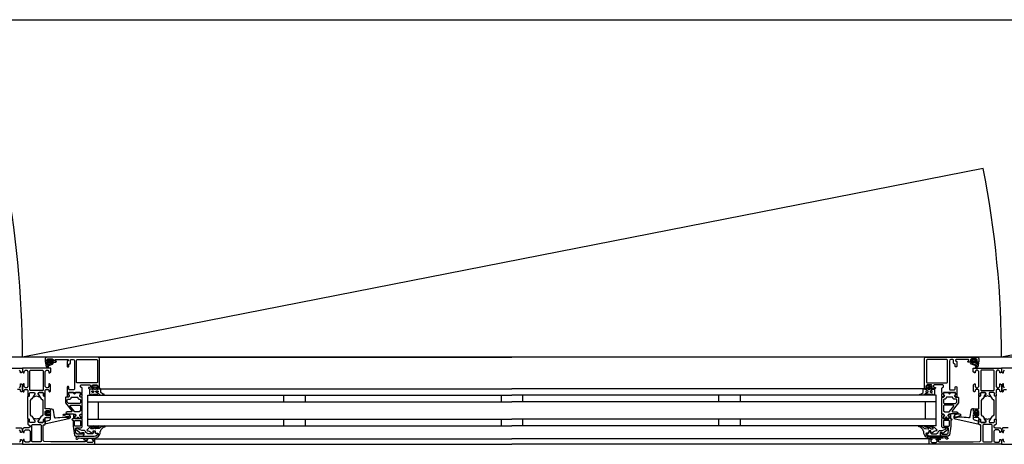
# Model space of a CAD drawing. Header units: millimetres. Extents: x -532 to 413144, y -532 to 654275.
# Tile 93 of 210: x 26998 to 27903, y 12470 to 12860. Entities that reach past the tile are written whole.
import ezdxf

# ---------------------------------------------------------------- set-up
doc = ezdxf.new("R2010")
doc.units = ezdxf.units.MM
doc.header["$LTSCALE"] = 100
for name, color, linetype in [('A-0310-KOZIJN-BU', 7, 'Continuous'), ('A-0410-AFWERKING-GEVEL', 7, 'Continuous'), ('BL313---_BUDEUR', 1, 'Continuous')]:
    doc.layers.add(name, color=color, linetype=linetype)

msp = doc.modelspace()

# ---------------------------------------------------------------- linework, layer by layer
at = {"layer": 'A-0310-KOZIJN-BU'}
for p, q in [((27240, 12515), (27240, 12509)), ((27260, 12515), (27260, 12509)), ((27440, 12515), (27440, 12509)), ((27460, 12509), (27460, 12515)), ((27640, 12509), (27640, 12515)), ((27660, 12509), (27660, 12515)), ((27240, 12493), (27240, 12487)), ((27260, 12493), (27260, 12487)), ((27440, 12493), (27440, 12487)), ((27460, 12487), (27460, 12493)), ((27640, 12487), (27640, 12493)), ((27660, 12487), (27660, 12493))]:
    msp.add_line(p, q, dxfattribs=at)
at = {"layer": 'A-0310-KOZIJN-BU', "ltscale": 10}
for points in [[(27071, 12521.5), (27071, 12548.5), (27070.5, 12549.6875), (27069.5, 12550), (27022.5, 12550), (27021.25, 12549.4375), (27021, 12548.5), (27021, 12545.5), (27023, 12545.5), (27023.5, 12546), (27023.5, 12546.5), (27022.5, 12546.5), (27022.5, 12547.5), (27023.5, 12548.5), (27027.5, 12548.5), (27028.5, 12547.5), (27028.5, 12546.5), (27027.5, 12546.5), (27027.5, 12546), (27028, 12545.5), (27030.75, 12545.5), (27031.125, 12545.65625), (27031.25, 12546), (27031.125, 12546.34375), (27030.75, 12546.5), (27030.5, 12546.5), (27030.125, 12546.65625), (27030, 12547), (27030, 12547.5), (27030.5, 12548), (27041.75, 12548), (27042.25, 12547.5), (27042.25, 12547), (27041, 12546), (27041, 12541.5), (27041.5, 12541), (27042.25, 12541), (27042.75, 12541.5), (27042.75, 12543.5), (27043.25, 12544), (27043.75, 12544), (27044.25, 12544.5), (27044.25, 12547.5), (27044.75, 12548), (27046.5, 12548), (27047.5, 12547.4375), (27048, 12546.5), (27048, 12520.5), (27047.5, 12520), (27043.25, 12520), (27042.75, 12520.5), (27042.75, 12522.5), (27042.25, 12523), (27041.5, 12523), (27041, 12522.5), (27041, 12517.5), (27041, 12517.3125), (27041, 12516.6875), (27041, 12516.5), (27041, 12514.03125), (27041, 12513.6875), (27041.25, 12513.6875), (27042.5, 12513.875), (27043, 12514), (27043.25, 12514.5), (27043, 12514.9375), (27042.25, 12515.375), (27042.25, 12515.71875), (27042.25, 12517.3125), (27042.5, 12517.5), (27053.25, 12517.5), (27053.5, 12517.3125), (27053.5, 12515.71875), (27053.5, 12515.375), (27052.75, 12515.03125), (27052.5, 12514.5), (27052.75, 12514), (27053.25, 12513.875), (27054.5, 12513.6875), (27054.75, 12513.78125), (27055, 12514.03125), (27055, 12516.5), (27054.75, 12516.6875), (27054.75, 12517.3125), (27055, 12517.5), (27055, 12521.6875), (27054.5, 12522.1875), (27054, 12522.1875), (27053.5, 12522.6875), (27053.5, 12524), (27054, 12524.5), (27062, 12524.5), (27062.5, 12524), (27062.5, 12522.6875), (27062, 12522.1875), (27060.75, 12522.1875), (27060.75, 12521.5), (27061.25, 12521), (27064, 12521), (27064.5, 12521.5), (27064.5, 12522), (27063.75, 12522), (27063.75, 12523.5), (27064.5, 12524.5), (27068.5, 12524.5), (27069.5, 12523.5), (27069.5, 12522), (27068.5, 12522), (27068.5, 12521.5), (27069, 12521), (27070.5, 12521), (27071, 12521.5)], [(27024, 12544.59375), (27024, 12545.125), (27024.125, 12545.1875), (27026.75, 12545.1875), (27026.875, 12545.125), (27026.875, 12544.375), (27026.75, 12544.1875), (27022.5, 12542.59375), (27022.375, 12542.625), (27022.375, 12542.6875), (27022.125, 12543.875), (27022.25, 12544.09375), (27023.5, 12544.09375), (27024, 12544.59375)], [(27024.25, 12546.3125), (27024.25, 12547.09375), (27024.375, 12547.3125), (27026.625, 12547.3125), (27026.875, 12547.125), (27026.875, 12546.3125), (27026.5, 12545.90625), (27024.625, 12545.90625), (27024.25, 12546.3125)], [(27069.5, 12550), (27450, 12550)], [(27830.5, 12550), (27450, 12550)], [(27829, 12521.5), (27829, 12548.5), (27829.5, 12549.6875), (27830.5, 12550), (27877.5, 12550), (27878.75, 12549.4375), (27879, 12548.5), (27879, 12545.5), (27877, 12545.5), (27876.5, 12546), (27876.5, 12546.5), (27877.5, 12546.5), (27877.5, 12547.5), (27876.5, 12548.5), (27872.5, 12548.5), (27871.5, 12547.5), (27871.5, 12546.5), (27872.5, 12546.5), (27872.5, 12546), (27872, 12545.5), (27869.25, 12545.5), (27868.875, 12545.65625), (27868.75, 12546), (27868.875, 12546.34375), (27869.25, 12546.5), (27869.5, 12546.5), (27869.875, 12546.65625), (27870, 12547), (27870, 12547.5), (27869.5, 12548), (27858.25, 12548), (27857.75, 12547.5), (27857.75, 12547), (27859, 12546), (27859, 12541.5), (27858.5, 12541), (27857.75, 12541), (27857.25, 12541.5), (27857.25, 12543.5), (27856.75, 12544), (27856.25, 12544), (27855.75, 12544.5), (27855.75, 12547.5), (27855.25, 12548), (27853.5, 12548), (27852.5, 12547.4375), (27852, 12546.5), (27852, 12520.5), (27852.5, 12520), (27856.75, 12520), (27857.25, 12520.5), (27857.25, 12522.5), (27857.75, 12523), (27858.5, 12523), (27859, 12522.5), (27859, 12517.5), (27859, 12517.3125), (27859, 12516.6875), (27859, 12516.5), (27859, 12514.03125), (27859, 12513.6875), (27858.75, 12513.6875), (27857.5, 12513.875), (27857, 12514), (27856.75, 12514.5), (27857, 12514.9375), (27857.75, 12515.375), (27857.75, 12515.71875), (27857.75, 12517.3125), (27857.5, 12517.5), (27846.75, 12517.5), (27846.5, 12517.3125), (27846.5, 12515.71875), (27846.5, 12515.375), (27847.25, 12515.03125), (27847.5, 12514.5), (27847.25, 12514), (27846.75, 12513.875), (27845.5, 12513.6875), (27845.25, 12513.78125), (27845, 12514.03125), (27845, 12516.5), (27845.25, 12516.6875), (27845.25, 12517.3125), (27845, 12517.5), (27845, 12521.6875), (27845.5, 12522.1875), (27846, 12522.1875), (27846.5, 12522.6875), (27846.5, 12524), (27846, 12524.5), (27838, 12524.5), (27837.5, 12524), (27837.5, 12522.6875), (27838, 12522.1875), (27839.25, 12522.1875), (27839.25, 12521.5), (27838.75, 12521), (27836, 12521), (27835.5, 12521.5), (27835.5, 12522), (27836.25, 12522), (27836.25, 12523.5), (27835.5, 12524.5), (27831.5, 12524.5), (27830.5, 12523.5), (27830.5, 12522), (27831.5, 12522), (27831.5, 12521.5), (27831, 12521), (27829.5, 12521), (27829, 12521.5)], [(27875.75, 12546.3125), (27875.75, 12547.09375), (27875.625, 12547.3125), (27873.375, 12547.3125), (27873.125, 12547.125), (27873.125, 12546.3125), (27873.5, 12545.90625), (27875.375, 12545.90625), (27875.75, 12546.3125)], [(27876, 12544.59375), (27876, 12545.125), (27875.875, 12545.1875), (27873.25, 12545.1875), (27873.125, 12545.125), (27873.125, 12544.375), (27873.25, 12544.1875), (27877.5, 12542.59375), (27877.625, 12542.625), (27877.625, 12542.6875), (27877.875, 12543.875), (27877.75, 12544.09375), (27876.5, 12544.09375), (27876, 12544.59375)], [(26974, 12540), (27000, 12540), (27000, 12536.59375), (26998.90625, 12535.5), (26998.3125, 12535.5), (26998.3125, 12537), (26997.3125, 12538)], [(27926, 12540), (27900, 12540), (27900, 12536.59375), (27901.09375, 12535.5), (27901.6875, 12535.5), (27901.6875, 12537), (27902.6875, 12538)], [(26997.3125, 12522), (26998.3125, 12523), (26998.3125, 12525.5), (26998.8125, 12525.5), (26999.8125, 12524.5), (26999.8125, 12518.8125), (26999.3125, 12518.3125), (26998.8125, 12518.3125), (26998.3125, 12518.8125), (26998.3125, 12519.8125), (26997.8125, 12520.3125), (26995.5, 12520.3125)], [(27902.6875, 12522), (27901.6875, 12523), (27901.6875, 12525.5), (27901.1875, 12525.5), (27900.1875, 12524.5), (27900.1875, 12518.8125), (27900.6875, 12518.3125), (27901.1875, 12518.3125), (27901.6875, 12518.8125), (27901.6875, 12519.8125), (27902.1875, 12520.3125), (27904.5, 12520.3125)], [(27045.5, 12500.625), (27045.5, 12500.125), (27045, 12499.84375), (27041, 12499.84375), (27040, 12498.84375), (27041, 12497.84375), (27046.5, 12497.84375), (27047, 12497.5625), (27048.5, 12497.5625), (27049, 12497.0625), (27049, 12496.1875), (27048.25, 12495.4375), (27048.25, 12494.0625), (27048.75, 12493.5625), (27050, 12493.5625), (27050.25, 12493.625), (27050.25, 12493.84375), (27050.25, 12494.3125), (27050.5, 12494.75), (27051, 12494.90625), (27051.25, 12494.75), (27051.5, 12494.3125), (27051.5, 12493.8125), (27051.5, 12493.625), (27051.75, 12493.5625), (27053, 12493.5625), (27053.5, 12494.0625), (27053.5, 12495.4375), (27052.75, 12496.1875), (27052.75, 12497.0625), (27053.25, 12497.5625), (27054.5, 12497.5625), (27055, 12498.0625), (27055, 12512.9375), (27054.5, 12513.4375), (27053.25, 12513.4375), (27052.75, 12513.9375), (27052.75, 12514.8125), (27053.5, 12515.59375), (27053.5, 12516.9375), (27053, 12517.4375), (27048.75, 12517.4375), (27048.5, 12517.3125), (27048.5, 12517), (27048.5, 12516.6875), (27048.25, 12516.3125), (27048, 12516.09375), (27047.5, 12516.3125), (27047.25, 12516.6875), (27047.25, 12517), (27047.25, 12517.3125), (27047, 12517.4375), (27042.75, 12517.4375), (27042.25, 12516.9375), (27042.25, 12515.59375), (27043, 12514.8125), (27043, 12513.9375), (27042.5, 12513.4375), (27040, 12513.4375), (27039.5, 12512.9375), (27039.5, 12509.09375), (27039.75, 12508.09375), (27045.5, 12500.625)], [(27071.5, 12521), (27450, 12521)], [(27828.5, 12521), (27450, 12521)], [(27854.5, 12500.625), (27854.5, 12500.125), (27855, 12499.84375), (27859, 12499.84375), (27860, 12498.84375), (27859, 12497.84375), (27853.5, 12497.84375), (27853, 12497.5625), (27851.5, 12497.5625), (27851, 12497.0625), (27851, 12496.1875), (27851.75, 12495.4375), (27851.75, 12494.0625), (27851.25, 12493.5625), (27850, 12493.5625), (27849.75, 12493.625), (27849.75, 12493.84375), (27849.75, 12494.3125), (27849.5, 12494.75), (27849, 12494.90625), (27848.75, 12494.75), (27848.5, 12494.3125), (27848.5, 12493.8125), (27848.5, 12493.625), (27848.25, 12493.5625), (27847, 12493.5625), (27846.5, 12494.0625), (27846.5, 12495.4375), (27847.25, 12496.1875), (27847.25, 12497.0625), (27846.75, 12497.5625), (27845.5, 12497.5625), (27845, 12498.0625), (27845, 12512.9375), (27845.5, 12513.4375), (27846.75, 12513.4375), (27847.25, 12513.9375), (27847.25, 12514.8125), (27846.5, 12515.59375), (27846.5, 12516.9375), (27847, 12517.4375), (27851.25, 12517.4375), (27851.5, 12517.3125), (27851.5, 12517), (27851.5, 12516.6875), (27851.75, 12516.3125), (27852, 12516.09375), (27852.5, 12516.3125), (27852.75, 12516.6875), (27852.75, 12517), (27852.75, 12517.3125), (27853, 12517.4375), (27857.25, 12517.4375), (27857.75, 12516.9375), (27857.75, 12515.59375), (27857, 12514.8125), (27857, 12513.9375), (27857.5, 12513.4375), (27860, 12513.4375), (27860.5, 12512.9375), (27860.5, 12509.09375), (27860.25, 12508.09375), (27854.5, 12500.625)], [(27060, 12515), (27450, 12515)], [(27060, 12487), (27060, 12515)], [(27060, 12509), (27450, 12509)], [(27070, 12493), (27070, 12509)], [(27840, 12515), (27450, 12515)], [(27840, 12509), (27450, 12509)], [(27830, 12493), (27830, 12509)], [(27840, 12487), (27840, 12515)], [(27030.5, 12494.3125), (27032.5, 12494.53125), (27034.5, 12494.6875), (27036.5, 12494.78125), (27038.5, 12494.8125), (27040.5, 12494.75), (27042.5, 12494.625), (27042.75, 12494.71875), (27043, 12495.03125), (27042.75, 12495.34375), (27040.75, 12495.28125), (27037.5, 12496.6875), (27037.25, 12497.03125), (27037.75, 12497.375), (27038, 12497.59375), (27039.5, 12497.71875), (27043, 12496.9375), (27044, 12495.4375), (27044, 12494.34375), (27042.75, 12493.3125), (27021.875, 12488.6875), (27021.375, 12488.78125), (27021.25, 12489.15625), (27021.25, 12490.6875), (27021.625, 12491.1875), (27025, 12492.09375), (27025.75, 12493.0625), (27025.75, 12496.3125), (27026.25, 12496.8125), (27025.75, 12497.3125), (27023.875, 12497.3125), (27023.875, 12496.59375), (27023.75, 12496.34375), (27023.375, 12496.34375), (27021.625, 12497.9375), (27021.25, 12498.6875), (27021.625, 12499.46875), (27023.375, 12501.0625), (27023.75, 12501.0625), (27023.875, 12500.8125), (27023.875, 12500.09375), (27025.75, 12500.09375), (27026.25, 12500.59375), (27025.75, 12501.09375), (27025.75, 12502.6875), (27026.625, 12502.6875), (27027.625, 12502.34375), (27028.125, 12501.46875), (27029.25, 12495.09375), (27029.75, 12494.4375), (27030.5, 12494.3125)], [(27025.625, 12498.09375), (27026.25, 12498.6875), (27025.625, 12499.3125), (27022.875, 12499.3125), (27022.25, 12498.6875), (27022.875, 12498.09375), (27025.625, 12498.09375)], [(27052.75, 12505.84375), (27053.25, 12505.34375), (27053.25, 12500.84375), (27052.25, 12499.84375), (27048.25, 12499.84375), (27047.75, 12500.03125), (27044, 12505.03125), (27044, 12505.5625), (27044.5, 12505.84375), (27052.75, 12505.84375)], [(27847.25, 12505.84375), (27846.75, 12505.34375), (27846.75, 12500.84375), (27847.75, 12499.84375), (27851.75, 12499.84375), (27852.25, 12500.03125), (27856, 12505.03125), (27856, 12505.5625), (27855.5, 12505.84375), (27847.25, 12505.84375)], [(27869.5, 12494.3125), (27867.5, 12494.53125), (27865.5, 12494.6875), (27863.5, 12494.78125), (27861.5, 12494.8125), (27859.5, 12494.75), (27857.5, 12494.625), (27857.25, 12494.71875), (27857, 12495.03125), (27857.25, 12495.34375), (27859.25, 12495.28125), (27862.5, 12496.6875), (27862.75, 12497.03125), (27862.25, 12497.375), (27862, 12497.59375), (27860.5, 12497.71875), (27857, 12496.9375), (27856, 12495.4375), (27856, 12494.34375), (27857.25, 12493.3125), (27878.125, 12488.6875), (27878.625, 12488.78125), (27878.75, 12489.15625), (27878.75, 12490.6875), (27878.375, 12491.1875), (27875, 12492.09375), (27874.25, 12493.0625), (27874.25, 12496.3125), (27873.75, 12496.8125), (27874.25, 12497.3125), (27876.125, 12497.3125), (27876.125, 12496.59375), (27876.25, 12496.34375), (27876.625, 12496.34375), (27878.375, 12497.9375), (27878.75, 12498.6875), (27878.375, 12499.46875), (27876.625, 12501.0625), (27876.25, 12501.0625), (27876.125, 12500.8125), (27876.125, 12500.09375), (27874.25, 12500.09375), (27873.75, 12500.59375), (27874.25, 12501.09375), (27874.25, 12502.6875), (27873.375, 12502.6875), (27872.375, 12502.34375), (27871.875, 12501.46875), (27870.75, 12495.09375), (27870.25, 12494.4375), (27869.5, 12494.3125)], [(27874.375, 12498.09375), (27873.75, 12498.6875), (27874.375, 12499.3125), (27877.125, 12499.3125), (27877.75, 12498.6875), (27877.125, 12498.09375), (27874.375, 12498.09375)], [(27056, 12477.5), (27056, 12480.3125), (27055, 12480.3125), (27055, 12479.3125), (27050.25, 12479.3125), (27049.25, 12480.125), (27048.75, 12483.34375), (27048.75, 12484.59375), (27049.25, 12485.09375), (27054, 12485.09375), (27055, 12486.09375), (27055, 12493.5), (27054.75, 12493.6875), (27054.75, 12494.3125), (27055, 12494.5), (27055, 12496.96875), (27054.75, 12497.21875), (27054.5, 12497.3125), (27053.25, 12497.125), (27052.75, 12497), (27052.5, 12496.5), (27052.75, 12495.96875), (27053.5, 12495.625), (27053.5, 12495.28125), (27053.5, 12493.6875), (27053.25, 12493.5), (27048.5, 12493.5), (27048.25, 12493.59375), (27048.25, 12493.6875), (27048.25, 12495.28125), (27048.25, 12495.625), (27049, 12496.09375), (27049.25, 12496.5), (27049, 12496.90625), (27048.5, 12497.125), (27047.25, 12497.3125), (27047, 12497.21875), (27047, 12496.96875), (27047, 12494.5), (27047, 12494.3125), (27047, 12493.6875), (27047, 12493.5), (27046, 12493.5), (27045.5, 12492.90625), (27046, 12492.3125), (27046.5, 12492.3125), (27046.5, 12486.59375), (27048, 12478.34375), (27049, 12477.5), (27056, 12477.5)], [(27060, 12493), (27450, 12493)], [(27840, 12493), (27450, 12493)], [(27844, 12477.5), (27844, 12480.3125), (27845, 12480.3125), (27845, 12479.3125), (27849.75, 12479.3125), (27850.75, 12480.125), (27851.25, 12483.34375), (27851.25, 12484.59375), (27850.75, 12485.09375), (27846, 12485.09375), (27845, 12486.09375), (27845, 12493.5), (27845.25, 12493.6875), (27845.25, 12494.3125), (27845, 12494.5), (27845, 12496.96875), (27845.25, 12497.21875), (27845.5, 12497.3125), (27846.75, 12497.125), (27847.25, 12497), (27847.5, 12496.5), (27847.25, 12495.96875), (27846.5, 12495.625), (27846.5, 12495.28125), (27846.5, 12493.6875), (27846.75, 12493.5), (27851.5, 12493.5), (27851.75, 12493.59375), (27851.75, 12493.6875), (27851.75, 12495.28125), (27851.75, 12495.625), (27851, 12496.09375), (27850.75, 12496.5), (27851, 12496.90625), (27851.5, 12497.125), (27852.75, 12497.3125), (27853, 12497.21875), (27853, 12496.96875), (27853, 12494.5), (27853, 12494.3125), (27853, 12493.6875), (27853, 12493.5), (27854, 12493.5), (27854.5, 12492.90625), (27854, 12492.3125), (27853.5, 12492.3125), (27853.5, 12486.59375), (27852, 12478.34375), (27851, 12477.5), (27844, 12477.5)], [(26994, 12485), (26998.8125, 12485), (26999.8125, 12484), (26999.8125, 12481.6875), (26998.8125, 12480.6875), (26998.3125, 12480.6875), (26998.3125, 12482.1875), (26997.3125, 12483.1875)], [(27017.125, 12472.6875), (27016.625, 12472.1875), (27009.25, 12472.1875), (27008.75, 12472.6875), (27008.75, 12487.6875), (27009.25, 12488.1875), (27016.625, 12488.1875), (27017.125, 12487.6875), (27017.125, 12472.6875)], [(27060, 12487), (27450, 12487)], [(27840, 12487), (27450, 12487)], [(27882.875, 12472.6875), (27883.375, 12472.1875), (27890.75, 12472.1875), (27891.25, 12472.6875), (27891.25, 12487.6875), (27890.75, 12488.1875), (27883.375, 12488.1875), (27882.875, 12487.6875), (27882.875, 12472.6875)], [(27906, 12485), (27901.1875, 12485), (27900.1875, 12484), (27900.1875, 12481.6875), (27901.1875, 12480.6875), (27901.6875, 12480.6875), (27901.6875, 12482.1875), (27902.6875, 12483.1875)], [(26997.3125, 12472), (26998.3125, 12473), (26998.3125, 12474.5), (26998.90625, 12474.5), (27000, 12473.40625), (27000, 12470), (26934, 12470)], [(27066, 12475), (27450, 12475)], [(27834, 12475), (27450, 12475)], [(27902.6875, 12472), (27901.6875, 12473), (27901.6875, 12474.5), (27901.09375, 12474.5), (27900, 12473.40625), (27900, 12470), (27966, 12470)], [(27066, 12470), (27450, 12470)], [(27834, 12470), (27450, 12470)]]:
    msp.add_lwpolyline(points, dxfattribs=at)
for points in [[(27023.625, 12546.625), (27023.75, 12546.46875), (27023.75, 12545.34375), (27023.625, 12545.1875), (27021.75, 12545.1875), (27021.375, 12544.96875), (27021.25, 12544.5), (27021.75, 12541.28125), (27023.25, 12540.1875), (27024.125, 12540.46875), (27024.25, 12540.78125), (27024.125, 12541.09375), (27023.875, 12541.1875), (27023.25, 12541), (27022.75, 12541.21875), (27022.5, 12541.6875), (27022.625, 12541.75), (27022.625, 12541.84375), (27027.75, 12543.5625), (27028.5, 12544.9375), (27028.125, 12545.1875), (27027.25, 12545.1875), (27027.125, 12545.34375), (27027.125, 12546.4375), (27027.25, 12546.625), (27028.125, 12546.78125), (27028.25, 12546.875), (27028.125, 12547.09375), (27027.375, 12547.8125), (27026.75, 12548.09375), (27024.25, 12548.09375), (27023.625, 12547.875), (27022.75, 12547.1875), (27022.625, 12547), (27022.75, 12546.84375)], [(27050.25, 12526.3125), (27049.75, 12526.8125), (27049.75, 12547.3125), (27050.25, 12547.8125), (27068.5, 12547.8125), (27069, 12547.3125), (27069, 12526.8125), (27068.5, 12526.3125)], [(27849.75, 12526.3125), (27850.25, 12526.8125), (27850.25, 12547.3125), (27849.75, 12547.8125), (27831.5, 12547.8125), (27831, 12547.3125), (27831, 12526.8125), (27831.5, 12526.3125)], [(27876.375, 12546.625), (27876.25, 12546.46875), (27876.25, 12545.34375), (27876.375, 12545.1875), (27878.25, 12545.1875), (27878.625, 12544.96875), (27878.75, 12544.5), (27878.25, 12541.28125), (27876.75, 12540.1875), (27875.875, 12540.46875), (27875.75, 12540.78125), (27875.875, 12541.09375), (27876.125, 12541.1875), (27876.75, 12541), (27877.25, 12541.21875), (27877.5, 12541.6875), (27877.375, 12541.75), (27877.375, 12541.84375), (27872.25, 12543.5625), (27871.5, 12544.9375), (27871.875, 12545.1875), (27872.75, 12545.1875), (27872.875, 12545.34375), (27872.875, 12546.4375), (27872.75, 12546.625), (27871.875, 12546.78125), (27871.75, 12546.875), (27871.875, 12547.09375), (27872.625, 12547.8125), (27873.25, 12548.09375), (27875.75, 12548.09375), (27876.375, 12547.875), (27877.25, 12547.1875), (27877.375, 12547), (27877.25, 12546.84375)], [(27021, 12517.5), (27021, 12519.8125), (27021.5, 12520.3125), (27023.75, 12520.3125), (27024.25, 12519.8125), (27024.25, 12518.8125), (27024.75, 12518.3125), (27025.25, 12518.3125), (27025.75, 12518.8125), (27025.75, 12524.5), (27024.75, 12525.5), (27024.25, 12525.5), (27024.25, 12523), (27023.25, 12522), (27022, 12522), (27021, 12523), (27021, 12530), (27021, 12531), (27021, 12537), (27022, 12538), (27023.25, 12538), (27024.25, 12537), (27024.25, 12535.5), (27024.875, 12535.5), (27026, 12536.59375), (27026, 12540), (27000, 12540), (27000, 12536.59375), (27001.09375, 12535.5), (27001.6875, 12535.5), (27001.6875, 12537), (27002.6875, 12538), (27004, 12538), (27005, 12537), (27005, 12531), (27005, 12530), (27005, 12523), (27004, 12522), (27002.6875, 12522), (27001.6875, 12523), (27001.6875, 12525.5), (27001.1875, 12525.5), (27000.1875, 12524.5), (27000.1875, 12518.8125), (27000.6875, 12518.3125), (27001.1875, 12518.3125), (27001.6875, 12518.8125), (27001.6875, 12519.8125), (27002.1875, 12520.3125), (27004.5, 12520.3125), (27005, 12519.8125), (27005, 12517.5), (27005.1875, 12516.78125), (27005, 12516.5), (27005, 12514.59375), (27005.28125, 12514.3125), (27006.28125, 12514.3125), (27006.59375, 12514.59375), (27006.59375, 12517), (27007.09375, 12517.5), (27011, 12517.5), (27011.5, 12517), (27011.5, 12516.3125), (27010.0625, 12513.90625), (27010.0625, 12513.84375), (27010.0625, 12513.78125), (27010.1875, 12513.6875), (27011.375, 12513.9375), (27013, 12514.40625), (27014.5625, 12513.9375), (27015.6875, 12513.71875), (27015.875, 12513.90625), (27014.5, 12516.3125), (27014.5, 12517), (27015, 12517.5), (27018.875, 12517.5), (27019.375, 12517), (27019.375, 12514.59375), (27019.625, 12514.3125), (27020.625, 12514.3125), (27021, 12514.59375), (27021, 12516.5), (27020.75, 12517.21875)], [(27018.625, 12519.3125), (27007.28125, 12519.3125), (27006.78125, 12519.8125), (27006.78125, 12537.5), (27007.28125, 12538), (27018.625, 12538), (27019.125, 12537.5), (27019.125, 12519.8125)], [(27879, 12517.5), (27879, 12519.8125), (27878.5, 12520.3125), (27876.25, 12520.3125), (27875.75, 12519.8125), (27875.75, 12518.8125), (27875.25, 12518.3125), (27874.75, 12518.3125), (27874.25, 12518.8125), (27874.25, 12524.5), (27875.25, 12525.5), (27875.75, 12525.5), (27875.75, 12523), (27876.75, 12522), (27878, 12522), (27879, 12523), (27879, 12530), (27879, 12531), (27879, 12537), (27878, 12538), (27876.75, 12538), (27875.75, 12537), (27875.75, 12535.5), (27875.125, 12535.5), (27874, 12536.59375), (27874, 12540), (27900, 12540), (27900, 12536.59375), (27898.90625, 12535.5), (27898.3125, 12535.5), (27898.3125, 12537), (27897.3125, 12538), (27896, 12538), (27895, 12537), (27895, 12531), (27895, 12530), (27895, 12523), (27896, 12522), (27897.3125, 12522), (27898.3125, 12523), (27898.3125, 12525.5), (27898.8125, 12525.5), (27899.8125, 12524.5), (27899.8125, 12518.8125), (27899.3125, 12518.3125), (27898.8125, 12518.3125), (27898.3125, 12518.8125), (27898.3125, 12519.8125), (27897.8125, 12520.3125), (27895.5, 12520.3125), (27895, 12519.8125), (27895, 12517.5), (27894.8125, 12516.78125), (27895, 12516.5), (27895, 12514.59375), (27894.71875, 12514.3125), (27893.71875, 12514.3125), (27893.40625, 12514.59375), (27893.40625, 12517), (27892.90625, 12517.5), (27889, 12517.5), (27888.5, 12517), (27888.5, 12516.3125), (27889.9375, 12513.90625), (27889.9375, 12513.84375), (27889.9375, 12513.78125), (27889.8125, 12513.6875), (27888.625, 12513.9375), (27887, 12514.40625), (27885.4375, 12513.9375), (27884.3125, 12513.71875), (27884.125, 12513.90625), (27885.5, 12516.3125), (27885.5, 12517), (27885, 12517.5), (27881.125, 12517.5), (27880.625, 12517), (27880.625, 12514.59375), (27880.375, 12514.3125), (27879.375, 12514.3125), (27879, 12514.59375), (27879, 12516.5), (27879.25, 12517.21875)], [(27881.375, 12519.3125), (27892.71875, 12519.3125), (27893.21875, 12519.8125), (27893.21875, 12537.5), (27892.71875, 12538), (27881.375, 12538), (27880.875, 12537.5), (27880.875, 12519.8125)], [(27006.28125, 12514.3125), (27006.59375, 12514.59375), (27006.59375, 12517), (27007.09375, 12517.5), (27010.625, 12517.5), (27011.4375, 12516.78125), (27011.3125, 12515.96875), (27009.375, 12512.5625), (27008.625, 12511.78125), (27007.6875, 12511.25), (27007.1875, 12510.375), (27007.1875, 12497.125), (27007.6875, 12496.25), (27008.625, 12495.71875), (27009.375, 12494.9375), (27011.3125, 12491.53125), (27011.3125, 12490.4375), (27010.625, 12490), (27007.09375, 12490), (27006.59375, 12490.5), (27006.59375, 12492.90625), (27006.28125, 12493.1875), (27005.5, 12493.1875), (27005, 12493.6875), (27005, 12513.8125), (27005.5, 12514.3125)], [(27019.625, 12514.3125), (27019.375, 12514.59375), (27019.375, 12517), (27018.875, 12517.5), (27015.3125, 12517.5), (27014.5, 12516.78125), (27014.625, 12515.96875), (27016.5, 12512.5625), (27017.25, 12511.78125), (27018.25, 12511.25), (27018.75, 12510.375), (27018.75, 12497.125), (27018.25, 12496.25), (27017.25, 12495.71875), (27016.5, 12494.9375), (27014.625, 12491.53125), (27014.625, 12490.4375), (27015.3125, 12490), (27018.875, 12490), (27019.375, 12490.5), (27019.375, 12492.90625), (27019.625, 12493.1875), (27020.5, 12493.1875), (27021, 12493.6875), (27021, 12494.6875), (27025.25, 12494.6875), (27025.75, 12495.1875), (27025.75, 12496.03125), (27025, 12497), (27024.25, 12497.1875), (27024.25, 12496.1875), (27022, 12496.1875), (27021, 12497.1875), (27021, 12500.1875), (27022, 12501.1875), (27024.25, 12501.1875), (27024.25, 12500.1875), (27025, 12500.40625), (27025.75, 12501.375), (27025.75, 12502.1875), (27025.25, 12502.6875), (27021, 12502.6875), (27021, 12513.8125), (27020.5, 12514.3125)], [(27048, 12517.3125), (27048.25, 12517.1875), (27048.5, 12516.65625), (27048.25, 12516.28125), (27047.75, 12516.125), (27047.5, 12516.28125), (27047.25, 12516.65625), (27047.5, 12517.1875)], [(27072, 12520.1875), (27071.5, 12521.1875), (27071, 12521.59375), (27071, 12520.6875), (27069.5, 12520.6875), (27069, 12520.21875), (27068.5, 12520.21875), (27068.5, 12520.6875), (27068.5, 12522), (27068.5, 12522.3125), (27068.5, 12522.3125), (27069, 12522.53125), (27069, 12522.8125), (27068, 12523.84375), (27067.5, 12524), (27066, 12524), (27065.5, 12523.84375), (27064.5, 12522.8125), (27064.5, 12522.625), (27064.5, 12522.375), (27065, 12522.21875), (27065, 12522), (27065, 12520.6875), (27065, 12520.21875), (27064.5, 12520.21875), (27064, 12520.6875), (27062.25, 12520.6875), (27061.75, 12520.40625), (27061.75, 12516.40625), (27062.5, 12515.40625), (27062.75, 12515.1875), (27063.25, 12515.40625), (27063.5, 12516.1875), (27063.75, 12516.40625), (27064, 12516.1875), (27064.5, 12515.40625), (27064.5, 12515.1875), (27065, 12515.40625), (27065.5, 12516.1875), (27065.5, 12516.40625), (27066, 12516.1875), (27066.5, 12515.40625), (27066.5, 12515.1875), (27067, 12515.40625), (27067.5, 12516.1875), (27067.5, 12516.40625), (27068, 12516.1875), (27068.5, 12515.40625), (27068.5, 12515.1875), (27069, 12515.46875), (27069, 12516.3125), (27069.5, 12516.8125), (27071, 12515.6875), (27072, 12515.1875), (27075, 12515.1875), (27075, 12515.625), (27075, 12515.84375), (27075, 12516.0625), (27074, 12516.15625), (27073.5, 12516.28125), (27072, 12517.65625)], [(27064, 12519.1875), (27065, 12519.1875), (27065.5, 12518.6875), (27065.5, 12518.09375), (27065, 12517.59375), (27064, 12517.59375), (27063.75, 12518.09375), (27063.75, 12518.6875)], [(27066.5, 12520.1875), (27066, 12520.6875), (27066, 12522.3125), (27066.5, 12522.8125), (27067, 12522.8125), (27067.5, 12522.3125), (27067.5, 12520.6875), (27067, 12520.1875)], [(27068, 12519.1875), (27069, 12519.1875), (27069.5, 12518.6875), (27069.5, 12518.09375), (27069, 12517.59375), (27068, 12517.59375), (27067.5, 12518.09375), (27067.5, 12518.6875)], [(27828, 12520.1875), (27828.5, 12521.1875), (27829, 12521.59375), (27829, 12520.6875), (27830.5, 12520.6875), (27831, 12520.21875), (27831.5, 12520.21875), (27831.5, 12520.6875), (27831.5, 12522), (27831.5, 12522.3125), (27831.5, 12522.3125), (27831, 12522.53125), (27831, 12522.8125), (27832, 12523.84375), (27832.5, 12524), (27834, 12524), (27834.5, 12523.84375), (27835.5, 12522.8125), (27835.5, 12522.625), (27835.5, 12522.375), (27835, 12522.21875), (27835, 12522), (27835, 12520.6875), (27835, 12520.21875), (27835.5, 12520.21875), (27836, 12520.6875), (27837.75, 12520.6875), (27838.25, 12520.40625), (27838.25, 12516.40625), (27837.5, 12515.40625), (27837.25, 12515.1875), (27836.75, 12515.40625), (27836.5, 12516.1875), (27836.25, 12516.40625), (27836, 12516.1875), (27835.5, 12515.40625), (27835.5, 12515.1875), (27835, 12515.40625), (27834.5, 12516.1875), (27834.5, 12516.40625), (27834, 12516.1875), (27833.5, 12515.40625), (27833.5, 12515.1875), (27833, 12515.40625), (27832.5, 12516.1875), (27832.5, 12516.40625), (27832, 12516.1875), (27831.5, 12515.40625), (27831.5, 12515.1875), (27831, 12515.46875), (27831, 12516.3125), (27830.5, 12516.8125), (27829, 12515.6875), (27828, 12515.1875), (27825, 12515.1875), (27825, 12515.625), (27825, 12515.84375), (27825, 12516.0625), (27826, 12516.15625), (27826.5, 12516.28125), (27828, 12517.65625)], [(27832, 12519.1875), (27831, 12519.1875), (27830.5, 12518.6875), (27830.5, 12518.09375), (27831, 12517.59375), (27832, 12517.59375), (27832.5, 12518.09375), (27832.5, 12518.6875)], [(27833.5, 12520.1875), (27834, 12520.6875), (27834, 12522.3125), (27833.5, 12522.8125), (27833, 12522.8125), (27832.5, 12522.3125), (27832.5, 12520.6875), (27833, 12520.1875)], [(27836, 12519.1875), (27835, 12519.1875), (27834.5, 12518.6875), (27834.5, 12518.09375), (27835, 12517.59375), (27836, 12517.59375), (27836.25, 12518.09375), (27836.25, 12518.6875)], [(27852, 12517.3125), (27851.75, 12517.1875), (27851.5, 12516.65625), (27851.75, 12516.28125), (27852.25, 12516.125), (27852.5, 12516.28125), (27852.75, 12516.65625), (27852.5, 12517.1875)], [(27880.375, 12514.3125), (27880.625, 12514.59375), (27880.625, 12517), (27881.125, 12517.5), (27884.6875, 12517.5), (27885.5, 12516.78125), (27885.375, 12515.96875), (27883.5, 12512.5625), (27882.75, 12511.78125), (27881.75, 12511.25), (27881.25, 12510.375), (27881.25, 12497.125), (27881.75, 12496.25), (27882.75, 12495.71875), (27883.5, 12494.9375), (27885.375, 12491.53125), (27885.375, 12490.4375), (27884.6875, 12490), (27881.125, 12490), (27880.625, 12490.5), (27880.625, 12492.90625), (27880.375, 12493.1875), (27879.5, 12493.1875), (27879, 12493.6875), (27879, 12494.6875), (27874.75, 12494.6875), (27874.25, 12495.1875), (27874.25, 12496.03125), (27875, 12497), (27875.75, 12497.1875), (27875.75, 12496.1875), (27878, 12496.1875), (27879, 12497.1875), (27879, 12500.1875), (27878, 12501.1875), (27875.75, 12501.1875), (27875.75, 12500.1875), (27875, 12500.40625), (27874.25, 12501.375), (27874.25, 12502.1875), (27874.75, 12502.6875), (27879, 12502.6875), (27879, 12513.8125), (27879.5, 12514.3125)], [(27893.71875, 12514.3125), (27893.40625, 12514.59375), (27893.40625, 12517), (27892.90625, 12517.5), (27889.375, 12517.5), (27888.5625, 12516.78125), (27888.6875, 12515.96875), (27890.625, 12512.5625), (27891.375, 12511.78125), (27892.3125, 12511.25), (27892.8125, 12510.375), (27892.8125, 12497.125), (27892.3125, 12496.25), (27891.375, 12495.71875), (27890.625, 12494.9375), (27888.6875, 12491.53125), (27888.6875, 12490.4375), (27889.375, 12490), (27892.90625, 12490), (27893.40625, 12490.5), (27893.40625, 12492.90625), (27893.71875, 12493.1875), (27894.5, 12493.1875), (27895, 12493.6875), (27895, 12513.8125), (27894.5, 12514.3125)], [(27052.75, 12507.4375), (27042.5, 12507.4375), (27042, 12507.625), (27041, 12508.84375), (27041, 12509.125), (27041, 12510.9375), (27041.5, 12511.4375), (27043.75, 12511.4375), (27044.75, 12512.4375), (27044.75, 12512.9375), (27045.25, 12513.4375), (27050.5, 12513.4375), (27051, 12512.9375), (27051, 12512.4375), (27052, 12511.4375), (27052.75, 12511.4375), (27053.25, 12510.9375), (27053.25, 12507.9375)], [(27847.25, 12507.4375), (27857.5, 12507.4375), (27858, 12507.625), (27859, 12508.84375), (27859, 12509.125), (27859, 12510.9375), (27858.5, 12511.4375), (27856.25, 12511.4375), (27855.25, 12512.4375), (27855.25, 12512.9375), (27854.75, 12513.4375), (27849.5, 12513.4375), (27849, 12512.9375), (27849, 12512.4375), (27848, 12511.4375), (27847.25, 12511.4375), (27846.75, 12510.9375), (27846.75, 12507.9375)], [(27005, 12490), (27005, 12488.5), (27005.5, 12488), (27006, 12488), (27007, 12487), (27007, 12486), (27006, 12485), (27001.1875, 12485), (27000.1875, 12484), (27000.1875, 12481.6875), (27001.1875, 12480.6875), (27001.6875, 12480.6875), (27001.6875, 12482.1875), (27002.6875, 12483.1875), (27006, 12483.1875), (27007, 12482.1875), (27007, 12473), (27006, 12472), (27002.6875, 12472), (27001.6875, 12473), (27001.6875, 12474.5), (27001.09375, 12474.5), (27000, 12473.40625), (27000, 12470), (27066, 12470), (27066.5, 12470.5), (27066.5, 12474.5), (27066, 12475), (27064.5, 12475), (27064, 12474.5), (27064, 12474), (27065, 12474), (27065, 12472.5), (27064, 12471.5), (27060.25, 12471.5), (27059.25, 12472.5), (27059.25, 12474), (27060.25, 12474), (27060.25, 12474.5), (27059.75, 12475), (27056.75, 12475), (27056.25, 12474.5), (27056.75, 12474), (27057.25, 12474), (27058.25, 12473.5), (27058.25, 12472.6875), (27057.25, 12472.1875), (27026, 12472.1875), (27019.875, 12472.4375), (27019, 12473.4375), (27019, 12487.5), (27019.5, 12488), (27020.5, 12488), (27021, 12488.5), (27021, 12490), (27020.75, 12490.71875), (27021, 12491), (27021, 12492.90625), (27020.625, 12493.1875), (27019.625, 12493.1875), (27019.375, 12492.90625), (27019.375, 12490.5), (27018.875, 12490), (27015, 12490), (27014.5, 12490.5), (27014.5, 12491.1875), (27015.875, 12493.59375), (27015.875, 12493.6875), (27015.8125, 12493.78125), (27015.75, 12493.8125), (27013.875, 12493.28125), (27013, 12493.09375), (27012.0625, 12493.28125), (27010.25, 12493.78125), (27010.125, 12493.78125), (27010.0625, 12493.6875), (27010.0625, 12493.59375), (27011.5, 12491.1875), (27011.5, 12490.5), (27011, 12490), (27007.09375, 12490), (27006.59375, 12490.5), (27006.59375, 12492.90625), (27006.28125, 12493.1875), (27005.28125, 12493.1875), (27005, 12492.90625), (27005, 12491), (27005.1875, 12490.28125)], [(27048, 12487.09375), (27048, 12491.5), (27048.5, 12492), (27053, 12492), (27053.5, 12491.5), (27053.5, 12487.09375), (27053, 12486.59375), (27048.5, 12486.59375)], [(27051, 12494.90625), (27051.25, 12494.78125), (27051.5, 12494.25), (27051.25, 12493.875), (27050.75, 12493.71875), (27050.5, 12493.875), (27050.25, 12494.25), (27050.5, 12494.78125)], [(27895, 12490), (27895, 12488.5), (27894.5, 12488), (27894, 12488), (27893, 12487), (27893, 12486), (27894, 12485), (27898.8125, 12485), (27899.8125, 12484), (27899.8125, 12481.6875), (27898.8125, 12480.6875), (27898.3125, 12480.6875), (27898.3125, 12482.1875), (27897.3125, 12483.1875), (27894, 12483.1875), (27893, 12482.1875), (27893, 12473), (27894, 12472), (27897.3125, 12472), (27898.3125, 12473), (27898.3125, 12474.5), (27898.90625, 12474.5), (27900, 12473.40625), (27900, 12470), (27834, 12470), (27833.5, 12470.5), (27833.5, 12474.5), (27834, 12475), (27835.5, 12475), (27836, 12474.5), (27836, 12474), (27835, 12474), (27835, 12472.5), (27836, 12471.5), (27839.75, 12471.5), (27840.75, 12472.5), (27840.75, 12474), (27839.75, 12474), (27839.75, 12474.5), (27840.25, 12475), (27843.25, 12475), (27843.75, 12474.5), (27843.25, 12474), (27842.75, 12474), (27841.75, 12473.5), (27841.75, 12472.6875), (27842.75, 12472.1875), (27874, 12472.1875), (27880.125, 12472.4375), (27881, 12473.4375), (27881, 12487.5), (27880.5, 12488), (27879.5, 12488), (27879, 12488.5), (27879, 12490), (27879.25, 12490.71875), (27879, 12491), (27879, 12492.90625), (27879.375, 12493.1875), (27880.375, 12493.1875), (27880.625, 12492.90625), (27880.625, 12490.5), (27881.125, 12490), (27885, 12490), (27885.5, 12490.5), (27885.5, 12491.1875), (27884.125, 12493.59375), (27884.125, 12493.6875), (27884.1875, 12493.78125), (27884.25, 12493.8125), (27886.125, 12493.28125), (27887, 12493.09375), (27887.9375, 12493.28125), (27889.75, 12493.78125), (27889.875, 12493.78125), (27889.9375, 12493.6875), (27889.9375, 12493.59375), (27888.5, 12491.1875), (27888.5, 12490.5), (27889, 12490), (27892.90625, 12490), (27893.40625, 12490.5), (27893.40625, 12492.90625), (27893.71875, 12493.1875), (27894.71875, 12493.1875), (27895, 12492.90625), (27895, 12491), (27894.8125, 12490.28125)], [(27852, 12487.09375), (27852, 12491.5), (27851.5, 12492), (27847, 12492), (27846.5, 12491.5), (27846.5, 12487.09375), (27847, 12486.59375), (27851.5, 12486.59375)], [(27849, 12494.90625), (27848.75, 12494.78125), (27848.5, 12494.25), (27848.75, 12493.875), (27849.25, 12493.71875), (27849.5, 12493.875), (27849.75, 12494.25), (27849.5, 12494.78125)], [(27066, 12477.09375), (27054, 12477.09375), (27052.25, 12477.4375), (27051.5, 12477.375), (27049.5, 12476.0625), (27049.25, 12475.21875), (27050, 12474.6875), (27050.5, 12474.84375), (27052, 12475.8125), (27052.25, 12475.875), (27052.25, 12475.875), (27053.75, 12475.59375), (27066, 12475.59375), (27067.5, 12475.875), (27069, 12476.625), (27069.5, 12476.90625), (27070.5, 12478.1875), (27071.5, 12479.78125), (27071.5, 12481.125), (27071.5, 12481.8125), (27072, 12482.4375), (27072, 12483.09375), (27072.5, 12483.6875), (27073, 12484.21875), (27073.5, 12484.71875), (27074, 12485.1875), (27074.5, 12485.59375), (27075, 12485.9375), (27076, 12486.1875), (27076, 12486.6875), (27075.5, 12486.875), (27074.5, 12486.65625), (27073.5, 12486.375), (27073, 12486), (27072, 12485.59375), (27071.5, 12485.09375), (27070.5, 12484.53125), (27070, 12484.375), (27067.5, 12484.09375), (27067, 12484.28125), (27067, 12484.53125), (27067.5, 12484.96875), (27068.5, 12485.34375), (27069, 12485.625), (27069.5, 12485.875), (27070.5, 12486.3125), (27070.5, 12486.5), (27070, 12486.875), (27069.5, 12486.78125), (27068.5, 12486.59375), (27068, 12486.375), (27067.5, 12486.0625), (27066.5, 12485.6875), (27066, 12485.25), (27065.5, 12484.78125), (27065, 12484.21875), (27064.5, 12484.09375), (27063, 12484.09375), (27062.75, 12484.28125), (27062.75, 12484.5625), (27063.25, 12484.96875), (27063.75, 12485.3125), (27064, 12485.59375), (27064.5, 12485.8125), (27065.5, 12485.9375), (27065.5, 12486.5625), (27065, 12486.875), (27064, 12486.65625), (27063.5, 12486.40625), (27063, 12486.09375), (27062.25, 12485.71875), (27061.75, 12485.3125), (27061, 12484.84375), (27060.5, 12484.3125), (27060, 12483.75), (27059.25, 12482.9375), (27059.75, 12482.46875), (27060.5, 12482.21875), (27061.25, 12481.9375), (27062, 12481.625), (27062.75, 12481.21875), (27063.25, 12480.78125), (27064, 12480.3125), (27064.5, 12479.96875), (27064.5, 12480.03125), (27065, 12480.3125), (27065, 12481.96875), (27065, 12482.28125), (27067, 12482.28125), (27067, 12481.96875), (27067, 12480.46875), (27067.5, 12480.1875), (27069, 12480.1875), (27069.5, 12479.875), (27069.5, 12479.15625), (27069.5, 12478.875), (27068, 12477.6875), (27068, 12477.53125)], [(27057, 12482.6875), (27054.75, 12482.6875), (27051.5, 12484), (27051, 12484.71875), (27050.5, 12485), (27049.75, 12484.71875), (27049.5, 12484), (27049.75, 12483.28125), (27049.75, 12483.1875), (27054, 12479.8125), (27054.5, 12479.8125), (27054.5, 12480.6875), (27056.5, 12480.6875), (27056.5, 12478.59375), (27056.25, 12478.3125), (27056.25, 12477.5), (27066, 12477.5), (27067.5, 12477.90625), (27069, 12479.0625), (27069, 12479.625), (27068.5, 12480), (27067.5, 12480), (27067, 12480.5), (27067, 12481.5), (27066.5, 12482), (27065.5, 12482), (27065, 12481.5), (27065, 12480.1875), (27064.5, 12479.6875), (27060.25, 12479.6875), (27058.25, 12480.8125), (27058.25, 12481.53125)], [(27834, 12477.09375), (27846, 12477.09375), (27847.75, 12477.4375), (27848.5, 12477.375), (27850.5, 12476.0625), (27850.75, 12475.21875), (27850, 12474.6875), (27849.5, 12474.84375), (27848, 12475.8125), (27847.75, 12475.875), (27847.75, 12475.875), (27846.25, 12475.59375), (27834, 12475.59375), (27832.5, 12475.875), (27831, 12476.625), (27830.5, 12476.90625), (27829.5, 12478.1875), (27828.5, 12479.78125), (27828.5, 12481.125), (27828.5, 12481.8125), (27828, 12482.4375), (27828, 12483.09375), (27827.5, 12483.6875), (27827, 12484.21875), (27826.5, 12484.71875), (27826, 12485.1875), (27825.5, 12485.59375), (27825, 12485.9375), (27824, 12486.1875), (27824, 12486.6875), (27824.5, 12486.875), (27825.5, 12486.65625), (27826.5, 12486.375), (27827, 12486), (27828, 12485.59375), (27828.5, 12485.09375), (27829.5, 12484.53125), (27830, 12484.375), (27832.5, 12484.09375), (27833, 12484.28125), (27833, 12484.53125), (27832.5, 12484.96875), (27831.5, 12485.34375), (27831, 12485.625), (27830.5, 12485.875), (27829.5, 12486.3125), (27829.5, 12486.5), (27830, 12486.875), (27830.5, 12486.78125), (27831.5, 12486.59375), (27832, 12486.375), (27832.5, 12486.0625), (27833.5, 12485.6875), (27834, 12485.25), (27834.5, 12484.78125), (27835, 12484.21875), (27835.5, 12484.09375), (27837, 12484.09375), (27837.25, 12484.28125), (27837.25, 12484.5625), (27836.75, 12484.96875), (27836.25, 12485.3125), (27836, 12485.59375), (27835.5, 12485.8125), (27834.5, 12485.9375), (27834.5, 12486.5625), (27835, 12486.875), (27836, 12486.65625), (27836.5, 12486.40625), (27837, 12486.09375), (27837.75, 12485.71875), (27838.25, 12485.3125), (27839, 12484.84375), (27839.5, 12484.3125), (27840, 12483.75), (27840.75, 12482.9375), (27840.25, 12482.46875), (27839.5, 12482.21875), (27838.75, 12481.9375), (27838, 12481.625), (27837.25, 12481.21875), (27836.75, 12480.78125), (27836, 12480.3125), (27835.5, 12479.96875), (27835.5, 12480.03125), (27835, 12480.3125), (27835, 12481.96875), (27835, 12482.28125), (27833, 12482.28125), (27833, 12481.96875), (27833, 12480.46875), (27832.5, 12480.1875), (27831, 12480.1875), (27830.5, 12479.875), (27830.5, 12479.15625), (27830.5, 12478.875), (27832, 12477.6875), (27832, 12477.53125)], [(27843, 12482.6875), (27845.25, 12482.6875), (27848.5, 12484), (27849, 12484.71875), (27849.5, 12485), (27850.25, 12484.71875), (27850.5, 12484), (27850.25, 12483.28125), (27850.25, 12483.1875), (27846, 12479.8125), (27845.5, 12479.8125), (27845.5, 12480.6875), (27843.5, 12480.6875), (27843.5, 12478.59375), (27843.75, 12478.3125), (27843.75, 12477.5), (27834, 12477.5), (27832.5, 12477.90625), (27831, 12479.0625), (27831, 12479.625), (27831.5, 12480), (27832.5, 12480), (27833, 12480.5), (27833, 12481.5), (27833.5, 12482), (27834.5, 12482), (27835, 12481.5), (27835, 12480.1875), (27835.5, 12479.6875), (27839.75, 12479.6875), (27841.75, 12480.8125), (27841.75, 12481.53125)]]:
    msp.add_lwpolyline(points, close=True, dxfattribs=at)
at = {"layer": 'A-0410-AFWERKING-GEVEL', "ltscale": 10}
msp.add_lwpolyline([(36900, 12550), (20700, 12550), (20700, 12860), (36900, 12860)], close=True, dxfattribs=at)
at = {"layer": 'BL313---_BUDEUR', "ltscale": 10}
for points in [[(27000, 12550, 0.048485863), (26983.15625, 12723.3125), (26100, 12550)], [(27900, 12550, 0.048485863), (27883.15625, 12723.3125), (27000, 12550)], [(28800, 12550, 0.048485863), (28783.15625, 12723.3125), (27900, 12550)]]:
    msp.add_lwpolyline(points, format="xyb", dxfattribs=at)

doc.saveas('drawing.dxf')
